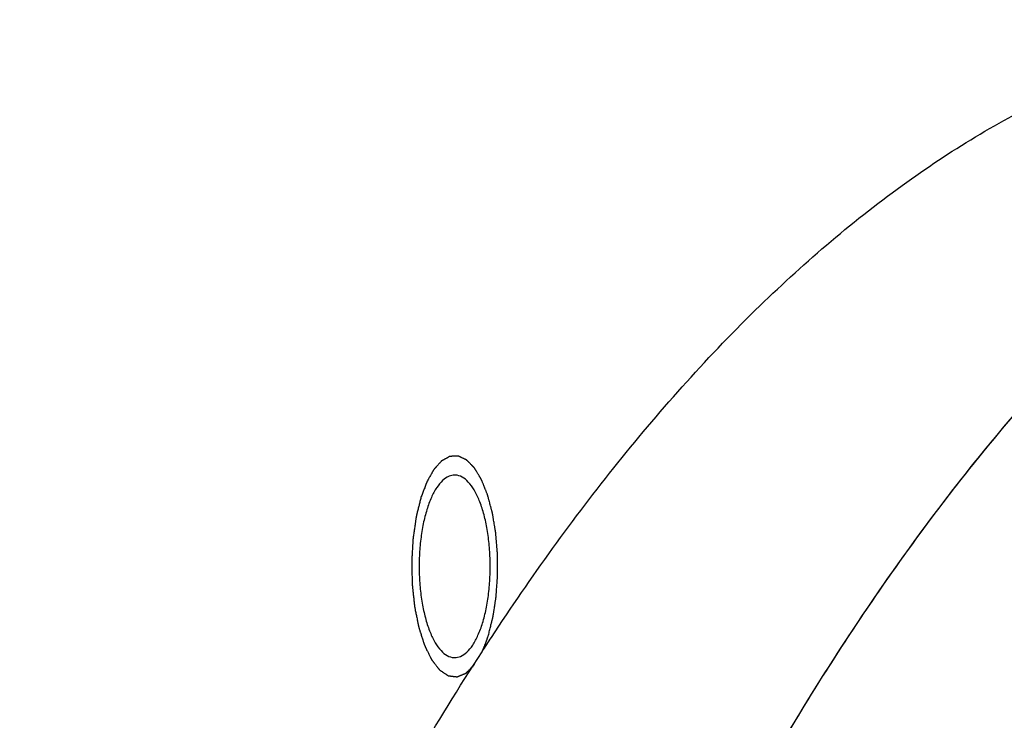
# Model space of a CAD drawing. Header units: millimetres. Extents: x 0 to 594, y 0 to 420.
# Tile 223 of 256: x 521.56 to 523.34, y 340.35 to 341.61. Entities that reach past the tile are written whole.
import ezdxf

# ---------------------------------------------------------------- set-up
doc = ezdxf.new("R2010")
doc.units = ezdxf.units.MM
doc.header["$LTSCALE"] = 32.67
doc.layers.get('0').update_dxf_attribs({"linetype": 'CONTINUOUS'})

msp = doc.modelspace()

# ---------------------------------------------------------------- linework, layer by layer
at = {"color": 7, "linetype": 'CONTINUOUS'}
for points, knots in [([(522.41755, 340.49645), (522.48898, 340.60507), (522.63951, 340.81447), (522.8889, 341.09335), (523.15515, 341.32064), (523.42991, 341.4864), (523.71148, 341.58823), (523.90589, 341.61241), (524.00233, 341.6127), (524.00482, 341.6127)], [0, 0, 0, 0, 0.1931113, 0.3826622, 0.5546177, 0.7114536, 0.8569727, 0.9963051, 1, 1, 1, 1]), ([(522.85781, 340.15716), (522.894, 340.22248), (522.99839, 340.40268), (523.18125, 340.6787), (523.41304, 340.96545), (523.65377, 341.20264), (523.9022, 341.38855), (524.15712, 341.5215), (524.40758, 341.5969), (524.57313, 341.61268), (524.64959, 341.6127)], [0, 0, 0, 0, 0.0927296, 0.2585623, 0.4107463, 0.549904, 0.6772565, 0.7947603, 0.9051965, 1, 1, 1, 1]), ([(522.85809, 340.15766), (522.91698, 340.26396), (523.05103, 340.48908), (523.27732, 340.80672), (523.53364, 341.09335), (523.7999, 341.32064), (524.07465, 341.4864), (524.35622, 341.58823), (524.55063, 341.61241), (524.64707, 341.6127), (524.64956, 341.6127)], [0, 0, 0, 0, 0.1509601, 0.3253074, 0.4838033, 0.6275866, 0.7587274, 0.8804054, 0.9969105, 1, 1, 1, 1]), ([(522.35111, 340.78975), (522.3476, 340.78974), (522.33944, 340.78795), (522.32809, 340.7798), (522.31749, 340.76644), (522.30808, 340.74852), (522.30309, 340.7348), (522.30078, 340.72732)], [0, 0, 0, 0, 0.1236855, 0.2863209, 0.4845102, 0.7229273, 1, 1, 1, 1]), ([(522.40144, 340.52219), (522.40403, 340.53057), (522.40846, 340.54832), (522.4129, 340.57623), (522.4153, 340.60576), (522.41558, 340.63593), (522.41372, 340.66573), (522.4098, 340.69415), (522.40395, 340.72025), (522.39636, 340.74318), (522.3873, 340.76221), (522.37699, 340.77679), (522.36554, 340.78657), (522.35626, 340.78963), (522.35163, 340.78975), (522.35111, 340.78975)], [0, 0, 0, 0, 0.0899573, 0.1873649, 0.2895694, 0.3936638, 0.4966452, 0.5955668, 0.6876934, 0.770675, 0.8427699, 0.9031894, 0.9527213, 0.9947693, 1, 1, 1, 1]), ([(522.30078, 340.72732), (522.29819, 340.71894), (522.29376, 340.70119), (522.28932, 340.67329), (522.28692, 340.64375), (522.28664, 340.61358), (522.2885, 340.58378), (522.29242, 340.55536), (522.29827, 340.52926), (522.30585, 340.50634), (522.31492, 340.4873), (522.32523, 340.47272), (522.33667, 340.46294), (522.34596, 340.45989), (522.35059, 340.45976), (522.3511, 340.45976)], [0, 0, 0, 0, 0.0899573, 0.1873649, 0.2895694, 0.3936638, 0.4966452, 0.5955668, 0.6876934, 0.770675, 0.8427699, 0.9031894, 0.9527213, 0.9947693, 1, 1, 1, 1]), ([(522.3511, 340.45976), (522.35461, 340.45978), (522.36278, 340.46156), (522.37413, 340.46971), (522.38473, 340.48307), (522.39414, 340.50099), (522.39913, 340.51471), (522.40144, 340.52219)], [0, 0, 0, 0, 0.1236855, 0.2863209, 0.4845102, 0.7229273, 1, 1, 1, 1]), ([(521.56449, 338.58558), (521.62078, 338.76772), (521.73878, 339.11812), (521.93916, 339.61548), (522.15604, 340.06496), (522.3223, 340.35061), (522.41185, 340.48779), (522.41755, 340.49645)], [0, 0, 0, 0, 0.2724847, 0.5281487, 0.7659388, 0.9851912, 1, 1, 1, 1])]:
    msp.add_open_spline(points, degree=3, knots=knots, dxfattribs=at)
at = {"color": 2, "linetype": 'CONTINUOUS'}
for points, knots in [([(522.41212, 340.50043, 6.63025), (522.4128, 340.50317, 6.62863), (522.41383, 340.50727, 6.62619), (522.41521, 340.51273, 6.62294), (522.41624, 340.51683, 6.62051), (522.4171, 340.52025, 6.61847), (522.41778, 340.52298, 6.61685), (522.4183, 340.52503, 6.61563), (522.41881, 340.52708, 6.61441), (522.41924, 340.52879, 6.6134), (522.41959, 340.53016, 6.61259), (522.4198, 340.53101, 6.61208), (522.41997, 340.53169, 6.61167), (522.4201, 340.53221, 6.61137), (522.42021, 340.53263, 6.61111), (522.42028, 340.53293, 6.61094), (522.42033, 340.5331, 6.61084), (522.42036, 340.53323, 6.61075), (522.42038, 340.53337, 6.61071), (522.42041, 340.53356, 6.61064), (522.42046, 340.53389, 6.61052), (522.42053, 340.53436, 6.61034), (522.42062, 340.53493, 6.61014), (522.42074, 340.53569, 6.60986), (522.42088, 340.53663, 6.60952), (522.42112, 340.53814, 6.60896), (522.42141, 340.54003, 6.60827), (522.42176, 340.5423, 6.60745), (522.42211, 340.54457, 6.60662), (522.42258, 340.54759, 6.60551), (522.42316, 340.55137, 6.60413), (522.42374, 340.55515, 6.60275), (522.42421, 340.55818, 6.60165), (522.42456, 340.56044, 6.60082), (522.42491, 340.56271, 6.59999), (522.4252, 340.5646, 6.5993), (522.42544, 340.56611, 6.59875), (522.42558, 340.56706, 6.5984), (522.4257, 340.56781, 6.59813), (522.42579, 340.56838, 6.59792), (522.42586, 340.56885, 6.59775), (522.42591, 340.56918, 6.59762), (522.42594, 340.56937, 6.59756), (522.42597, 340.56951, 6.5975), (522.42597, 340.56967, 6.59748), (522.42599, 340.56986, 6.59744), (522.42601, 340.57021, 6.59739), (522.42605, 340.57071, 6.5973), (522.42609, 340.57131, 6.5972), (522.42615, 340.57211, 6.59706), (522.42622, 340.57311, 6.59689), (522.42633, 340.57471, 6.59662), (522.42648, 340.57671, 6.59628), (522.42665, 340.57911, 6.59588), (522.42682, 340.58151, 6.59547), (522.42705, 340.58471, 6.59493), (522.42734, 340.58871, 6.59425), (522.42763, 340.59271, 6.59357), (522.42785, 340.59591, 6.59303), (522.42803, 340.59831, 6.59262), (522.4282, 340.6007, 6.59221), (522.42834, 340.6027, 6.59187), (522.42846, 340.6043, 6.5916), (522.42853, 340.6053, 6.59143), (522.42859, 340.6061, 6.5913), (522.42863, 340.6067, 6.5912), (522.42866, 340.6072, 6.59111), (522.42869, 340.60755, 6.59105), (522.4287, 340.60775, 6.59102), (522.42872, 340.6079, 6.59099), (522.42871, 340.60806, 6.591), (522.42871, 340.60826, 6.591), (522.42871, 340.60863, 6.591), (522.42871, 340.60914, 6.59101), (522.4287, 340.60976, 6.59102), (522.4287, 340.61059, 6.59103), (522.42869, 340.61163, 6.59105), (522.42868, 340.61328, 6.59107), (522.42867, 340.61535, 6.5911), (522.42866, 340.61783, 6.59113), (522.42864, 340.62032, 6.59117), (522.42862, 340.62363, 6.59121), (522.4286, 340.62776, 6.59127), (522.42857, 340.6319, 6.59133), (522.42855, 340.63521, 6.59137), (522.42854, 340.6377, 6.59141), (522.42852, 340.64018, 6.59144), (522.42851, 340.64225, 6.59147), (522.4285, 340.6439, 6.59149), (522.4285, 340.64494, 6.59151), (522.42849, 340.64576, 6.59152), (522.42849, 340.64638, 6.59153), (522.42848, 340.6469, 6.59154), (522.42848, 340.64726, 6.59154), (522.42848, 340.64747, 6.59155), (522.42848, 340.64763, 6.59154), (522.42847, 340.64777, 6.59158), (522.42845, 340.64797, 6.59161), (522.42842, 340.64832, 6.59169), (522.42838, 340.64882, 6.59178), (522.42833, 340.64941, 6.5919), (522.42826, 340.65021, 6.59206), (522.42818, 340.6512, 6.59226), (522.42805, 340.65279, 6.59257), (522.42788, 340.65478, 6.59297), (522.42768, 340.65717, 6.59344), (522.42748, 340.65955, 6.59391), (522.42721, 340.66273, 6.59455), (522.42688, 340.6667, 6.59533), (522.42655, 340.67068, 6.59612), (522.42628, 340.67386, 6.59676), (522.42608, 340.67624, 6.59723), (522.42588, 340.67863, 6.5977), (522.42571, 340.68062, 6.5981), (522.42558, 340.68221, 6.59841), (522.42549, 340.6832, 6.59861), (522.42543, 340.68399, 6.59877), (522.42538, 340.68459, 6.59889), (522.42534, 340.68509, 6.59899), (522.42531, 340.68544, 6.59905), (522.42529, 340.68563, 6.5991), (522.42528, 340.68579, 6.59912), (522.42525, 340.68592, 6.59918), (522.42522, 340.68611, 6.59925), (522.42517, 340.68644, 6.59938), (522.42509, 340.6869, 6.59957), (522.42499, 340.68746, 6.59979), (522.42487, 340.68821, 6.60009), (522.42471, 340.68914, 6.60046), (522.42446, 340.69063, 6.60105), (522.42415, 340.6925, 6.6018), (522.42377, 340.69474, 6.60269), (522.42339, 340.69698, 6.60358), (522.42289, 340.69997, 6.60477), (522.42226, 340.7037, 6.60625), (522.42164, 340.70743, 6.60774), (522.42113, 340.71042, 6.60893), (522.42076, 340.71266, 6.60982), (522.42038, 340.7149, 6.61071), (522.42007, 340.71676, 6.61145), (522.41981, 340.71826, 6.61205), (522.41966, 340.71919, 6.61242), (522.41953, 340.71993, 6.61271), (522.41944, 340.72049, 6.61294), (522.41936, 340.72096, 6.61312), (522.4193, 340.72129, 6.61325), (522.41927, 340.72147, 6.61333), (522.41925, 340.72162, 6.61338), (522.41921, 340.72174, 6.61346), (522.41917, 340.72191, 6.61357), (522.41909, 340.7222, 6.61375), (522.41898, 340.72262, 6.61402), (522.41884, 340.72312, 6.61434), (522.41866, 340.72379, 6.61476), (522.41844, 340.72463, 6.61529), (522.41808, 340.72597, 6.61614), (522.41763, 340.72764, 6.61721), (522.41709, 340.72965, 6.61848), (522.41655, 340.73166, 6.61976), (522.41584, 340.73434, 6.62146), (522.41494, 340.73769, 6.62358), (522.41404, 340.74103, 6.62571), (522.41332, 340.74371, 6.62741), (522.41278, 340.74572, 6.62868), (522.41224, 340.74773, 6.62996), (522.41179, 340.7494, 6.63102), (522.41143, 340.75074, 6.63187), (522.41121, 340.75158, 6.6324), (522.41103, 340.75225, 6.63282), (522.41089, 340.75275, 6.63314), (522.41078, 340.75317, 6.63341), (522.4107, 340.75346, 6.63359), (522.41066, 340.75363, 6.6337), (522.41063, 340.75376, 6.63377), (522.41058, 340.75386, 6.63388), (522.41052, 340.75401, 6.63402), (522.41042, 340.75426, 6.63426), (522.41028, 340.75462, 6.6346), (522.4101, 340.75505, 6.63501), (522.40987, 340.75563, 6.63556), (522.40958, 340.75635, 6.63624), (522.40912, 340.7575, 6.63734), (522.40854, 340.75894, 6.6387), (522.40785, 340.76067, 6.64035), (522.40716, 340.7624, 6.64199), (522.40623, 340.76471, 6.64418), (522.40507, 340.76759, 6.64691), (522.40392, 340.77047, 6.64965), (522.40299, 340.77278, 6.65184), (522.4023, 340.77451, 6.65348), (522.4016, 340.77623, 6.65512), (522.40102, 340.77767, 6.65649), (522.40056, 340.77883, 6.65758), (522.40027, 340.77955, 6.65826), (522.40004, 340.78012, 6.65881), (522.39987, 340.78056, 6.65922), (522.39972, 340.78092, 6.65956), (522.39962, 340.78117, 6.6598), (522.39956, 340.78131, 6.65994), (522.39952, 340.78143, 6.66004), (522.39947, 340.7815, 6.66016), (522.39941, 340.78162, 6.66032), (522.39929, 340.78181, 6.66059), (522.39912, 340.78208, 6.66099), (522.39892, 340.78241, 6.66146), (522.39866, 340.78285, 6.66209), (522.39832, 340.78341, 6.66287), (522.39779, 340.78429, 6.66413), (522.39713, 340.78539, 6.66571), (522.39633, 340.78671, 6.66759), (522.39553, 340.78803, 6.66948), (522.39447, 340.7898, 6.672), (522.39314, 340.792, 6.67515), (522.3918, 340.79421, 6.67829), (522.39074, 340.79597, 6.68081), (522.38994, 340.79729, 6.6827), (522.38914, 340.79862, 6.68459), (522.38848, 340.79972, 6.68616), (522.38795, 340.8006, 6.68742), (522.38761, 340.80115, 6.68821), (522.38735, 340.80159, 6.68883), (522.38715, 340.80192, 6.68931), (522.38698, 340.8022, 6.6897), (522.38687, 340.80239, 6.68997), (522.3868, 340.8025, 6.69013), (522.38675, 340.80259, 6.69025), (522.38669, 340.80264, 6.69038), (522.38662, 340.80272, 6.69055), (522.38649, 340.80285, 6.69086), (522.38631, 340.80303, 6.69129), (522.38609, 340.80326, 6.69182), (522.38579, 340.80356, 6.69251), (522.38542, 340.80393, 6.69338), (522.38484, 340.80453, 6.69478), (522.3841, 340.80528, 6.69652), (522.38322, 340.80618, 6.69861), (522.38233, 340.80708, 6.70069), (522.38116, 340.80828, 6.70348), (522.37968, 340.80978, 6.70696), (522.37821, 340.81128, 6.71044), (522.37704, 340.81248, 6.71323), (522.37615, 340.81338, 6.71532), (522.37527, 340.81428, 6.7174), (522.37453, 340.81503, 6.71914), (522.37394, 340.81563, 6.72054), (522.37358, 340.816, 6.72141), (522.37328, 340.8163, 6.7221), (522.37306, 340.81653, 6.72263), (522.37288, 340.81671, 6.72306), (522.37275, 340.81685, 6.72337), (522.37267, 340.81692, 6.72354), (522.37262, 340.81698, 6.72367), (522.37256, 340.817, 6.72381), (522.37248, 340.81704, 6.72399), (522.37235, 340.8171, 6.72431), (522.37215, 340.8172, 6.72477), (522.37192, 340.81731, 6.72533), (522.37161, 340.81745, 6.72606), (522.37122, 340.81764, 6.72698), (522.3706, 340.81793, 6.72846), (522.36982, 340.8183, 6.7303), (522.36888, 340.81874, 6.73251), (522.36795, 340.81918, 6.73472), (522.3667, 340.81977, 6.73767), (522.36515, 340.82051, 6.74135), (522.36359, 340.82125, 6.74503), (522.36234, 340.82184, 6.74798), (522.36141, 340.82228, 6.75019), (522.36047, 340.82272, 6.7524), (522.3597, 340.82309, 6.75424), (522.35907, 340.82338, 6.75571), (522.35868, 340.82357, 6.75663), (522.35837, 340.82371, 6.75737), (522.35814, 340.82382, 6.75792), (522.35794, 340.82391, 6.75838), (522.35781, 340.82398, 6.75871), (522.35773, 340.82401, 6.75889), (522.35767, 340.82405, 6.75903), (522.35761, 340.82404, 6.75917), (522.35753, 340.82404, 6.75936), (522.35739, 340.82403, 6.75969), (522.35719, 340.82403, 6.76017), (522.35695, 340.82402, 6.76074), (522.35662, 340.824, 6.7615), (522.35622, 340.82399, 6.76246), (522.35558, 340.82396, 6.76398), (522.35477, 340.82393, 6.76589), (522.3538, 340.82389, 6.76817), (522.35284, 340.82386, 6.77046), (522.35155, 340.82381, 6.77351), (522.34994, 340.82374, 6.77732), (522.34833, 340.82368, 6.78113), (522.34704, 340.82363, 6.78418), (522.34607, 340.82359, 6.78647), (522.3451, 340.82356, 6.78875), (522.3443, 340.82353, 6.79066), (522.34365, 340.8235, 6.79219), (522.34325, 340.82348, 6.79314), (522.34293, 340.82347, 6.7939), (522.34269, 340.82346, 6.79447), (522.34248, 340.82345, 6.79495), (522.34234, 340.82345, 6.79528), (522.34226, 340.82344, 6.79547), (522.3422, 340.82345, 6.79562), (522.34214, 340.82341, 6.79575), (522.34207, 340.82337, 6.79594), (522.34193, 340.82329, 6.79626), (522.34174, 340.82319, 6.79671), (522.34151, 340.82306, 6.79726), (522.3412, 340.82289, 6.79799), (522.34081, 340.82267, 6.79891), (522.34019, 340.82233, 6.80037), (522.33942, 340.8219, 6.8022), (522.33849, 340.82139, 6.8044), (522.33756, 340.82087, 6.8066), (522.33632, 340.82019, 6.80953), (522.33477, 340.81933, 6.81319), (522.33322, 340.81847, 6.81685), (522.33199, 340.81779, 6.81978), (522.33106, 340.81727, 6.82197), (522.33013, 340.81676, 6.82417), (522.32936, 340.81633, 6.826), (522.32874, 340.81599, 6.82746), (522.32835, 340.81577, 6.82838), (522.32804, 340.8156, 6.82911), (522.32781, 340.81547, 6.82966), (522.32761, 340.81537, 6.83012), (522.32748, 340.81529, 6.83044), (522.3274, 340.81525, 6.83062), (522.32734, 340.81523, 6.83076), (522.32729, 340.81515, 6.83089), (522.32722, 340.81508, 6.83106), (522.32709, 340.81493, 6.83136), (522.32691, 340.81473, 6.83179), (522.32669, 340.81449, 6.83231), (522.3264, 340.81417, 6.83299), (522.32603, 340.81377, 6.83385), (522.32545, 340.81312, 6.83523), (522.32473, 340.81231, 6.83695), (522.32385, 340.81135, 6.83901), (522.32298, 340.81038, 6.84107), (522.32182, 340.80909, 6.84382), (522.32037, 340.80748, 6.84726), (522.31891, 340.80586, 6.8507), (522.31775, 340.80457, 6.85345), (522.31688, 340.80361, 6.85551), (522.31601, 340.80264, 6.85757), (522.31528, 340.80183, 6.85929), (522.3147, 340.80119, 6.86067), (522.31433, 340.80079, 6.86153), (522.31404, 340.80046, 6.86222), (522.31383, 340.80022, 6.86273), (522.31364, 340.80002, 6.86316), (522.31352, 340.79988, 6.86346), (522.31344, 340.7998, 6.86363), (522.31339, 340.79974, 6.86377), (522.31334, 340.79965, 6.86388), (522.31328, 340.79954, 6.86403), (522.31316, 340.79933, 6.8643), (522.313, 340.79905, 6.86469), (522.3128, 340.7987, 6.86515), (522.31254, 340.79824, 6.86577), (522.31222, 340.79766, 6.86654), (522.31169, 340.79674, 6.86777), (522.31104, 340.79558, 6.86931), (522.31026, 340.7942, 6.87116), (522.30948, 340.79282, 6.87301), (522.30843, 340.79097, 6.87548), (522.30713, 340.78866, 6.87857), (522.30583, 340.78636, 6.88165), (522.30478, 340.78451, 6.88412), (522.304, 340.78313, 6.88597), (522.30322, 340.78174, 6.88782), (522.30257, 340.78059, 6.88936), (522.30205, 340.77967, 6.89059), (522.30172, 340.77909, 6.89136), (522.30146, 340.77863, 6.89198), (522.30126, 340.77828, 6.89244), (522.3011, 340.77799, 6.89283), (522.30099, 340.77779, 6.8931), (522.30092, 340.77768, 6.89325), (522.30087, 340.7776, 6.89337), (522.30083, 340.77748, 6.89347), (522.30077, 340.77733, 6.8936), (522.30068, 340.77707, 6.89383), (522.30054, 340.7767, 6.89416), (522.30037, 340.77625, 6.89456), (522.30014, 340.77566, 6.89509), (522.29986, 340.77492, 6.89576), (522.29941, 340.77373, 6.89682), (522.29885, 340.77224, 6.89815), (522.29818, 340.77046, 6.89974), (522.29751, 340.76868, 6.90133), (522.29661, 340.7663, 6.90345), (522.29549, 340.76333, 6.90611), (522.29414, 340.75977, 6.90929), (522.29234, 340.75502, 6.91354), (522.291, 340.75145, 6.91673), (522.2901, 340.74908, 6.91885)], [0, 0, 0, 0, 0.015625, 0.0234375, 0.03125, 0.0390625, 0.0429688, 0.046875, 0.0507812, 0.0546875, 0.0566406, 0.0585938, 0.0595703, 0.0605469, 0.0615234, 0.0620117, 0.0622559, 0.0625, 0.0627441, 0.0629883, 0.0634766, 0.0644531, 0.0654297, 0.0664062, 0.0683594, 0.0703125, 0.0742188, 0.078125, 0.0820312, 0.0859375, 0.09375, 0.1015625, 0.1054688, 0.109375, 0.1132812, 0.1171875, 0.1191406, 0.1210938, 0.1220703, 0.1230469, 0.1240234, 0.1245117, 0.1247559, 0.125, 0.1252441, 0.1254883, 0.1259766, 0.1269531, 0.1279297, 0.1289062, 0.1308594, 0.1328125, 0.1367188, 0.140625, 0.1445312, 0.1484375, 0.15625, 0.1640625, 0.1679688, 0.171875, 0.1757812, 0.1796875, 0.1816406, 0.1835938, 0.1845703, 0.1855469, 0.1865234, 0.1870117, 0.1872559, 0.1875, 0.1877441, 0.1879883, 0.1884766, 0.1894531, 0.1904297, 0.1914062, 0.1933594, 0.1953125, 0.1992188, 0.203125, 0.2070312, 0.2109375, 0.21875, 0.2265625, 0.2304688, 0.234375, 0.2382812, 0.2421875, 0.2441406, 0.2460938, 0.2470703, 0.2480469, 0.2490234, 0.2495117, 0.2497559, 0.25, 0.2502441, 0.2504883, 0.2509766, 0.2519531, 0.2529297, 0.2539062, 0.2558594, 0.2578125, 0.2617188, 0.265625, 0.2695312, 0.2734375, 0.28125, 0.2890625, 0.2929688, 0.296875, 0.3007812, 0.3046875, 0.3066406, 0.3085938, 0.3095703, 0.3105469, 0.3115234, 0.3120117, 0.3122559, 0.3125, 0.3127441, 0.3129883, 0.3134766, 0.3144531, 0.3154297, 0.3164062, 0.3183594, 0.3203125, 0.3242188, 0.328125, 0.3320312, 0.3359375, 0.34375, 0.3515625, 0.3554688, 0.359375, 0.3632812, 0.3671875, 0.3691406, 0.3710938, 0.3720703, 0.3730469, 0.3740234, 0.3745117, 0.3747559, 0.375, 0.3752441, 0.3754883, 0.3759766, 0.3769531, 0.3779297, 0.3789062, 0.3808594, 0.3828125, 0.3867188, 0.390625, 0.3945312, 0.3984375, 0.40625, 0.4140625, 0.4179688, 0.421875, 0.4257812, 0.4296875, 0.4316406, 0.4335938, 0.4345703, 0.4355469, 0.4365234, 0.4370117, 0.4372559, 0.4375, 0.4377441, 0.4379883, 0.4384766, 0.4394531, 0.4404297, 0.4414062, 0.4433594, 0.4453125, 0.4492188, 0.453125, 0.4570312, 0.4609375, 0.46875, 0.4765625, 0.4804688, 0.484375, 0.4882812, 0.4921875, 0.4941406, 0.4960938, 0.4970703, 0.4980469, 0.4990234, 0.4995117, 0.4997559, 0.5, 0.5002441, 0.5004883, 0.5009766, 0.5019531, 0.5029297, 0.5039062, 0.5058594, 0.5078125, 0.5117188, 0.515625, 0.5195312, 0.5234375, 0.53125, 0.5390625, 0.5429688, 0.546875, 0.5507812, 0.5546875, 0.5566406, 0.5585938, 0.5595703, 0.5605469, 0.5615234, 0.5620117, 0.5622559, 0.5625, 0.5627441, 0.5629883, 0.5634766, 0.5644531, 0.5654297, 0.5664062, 0.5683594, 0.5703125, 0.5742188, 0.578125, 0.5820312, 0.5859375, 0.59375, 0.6015625, 0.6054688, 0.609375, 0.6132812, 0.6171875, 0.6191406, 0.6210938, 0.6220703, 0.6230469, 0.6240234, 0.6245117, 0.6247559, 0.625, 0.6252441, 0.6254883, 0.6259766, 0.6269531, 0.6279297, 0.6289062, 0.6308594, 0.6328125, 0.6367188, 0.640625, 0.6445312, 0.6484375, 0.65625, 0.6640625, 0.6679688, 0.671875, 0.6757812, 0.6796875, 0.6816406, 0.6835938, 0.6845703, 0.6855469, 0.6865234, 0.6870117, 0.6872559, 0.6875, 0.6877441, 0.6879883, 0.6884766, 0.6894531, 0.6904297, 0.6914062, 0.6933594, 0.6953125, 0.6992188, 0.703125, 0.7070312, 0.7109375, 0.71875, 0.7265625, 0.7304688, 0.734375, 0.7382812, 0.7421875, 0.7441406, 0.7460938, 0.7470703, 0.7480469, 0.7490234, 0.7495117, 0.7497559, 0.75, 0.7502441, 0.7504883, 0.7509766, 0.7519531, 0.7529297, 0.7539062, 0.7558594, 0.7578125, 0.7617188, 0.765625, 0.7695312, 0.7734375, 0.78125, 0.7890625, 0.7929688, 0.796875, 0.8007812, 0.8046875, 0.8066406, 0.8085938, 0.8095703, 0.8105469, 0.8115234, 0.8120117, 0.8122559, 0.8125, 0.8127441, 0.8129883, 0.8134766, 0.8144531, 0.8154297, 0.8164062, 0.8183594, 0.8203125, 0.8242188, 0.828125, 0.8320312, 0.8359375, 0.84375, 0.8515625, 0.8554688, 0.859375, 0.8632812, 0.8671875, 0.8691406, 0.8710938, 0.8720703, 0.8730469, 0.8740234, 0.8745117, 0.8747559, 0.875, 0.8752441, 0.8754883, 0.8759766, 0.8769531, 0.8779297, 0.8789062, 0.8808594, 0.8828125, 0.8867188, 0.890625, 0.8945312, 0.8984375, 0.90625, 0.9140625, 0.9179688, 0.921875, 0.9257812, 0.9296875, 0.9316406, 0.9335938, 0.9345703, 0.9355469, 0.9365234, 0.9370117, 0.9372559, 0.9375, 0.9377441, 0.9379883, 0.9384766, 0.9394531, 0.9404297, 0.9414062, 0.9433594, 0.9453125, 0.9492188, 0.953125, 0.9570312, 0.9609375, 0.96875, 0.9765625, 0.984375, 1, 1, 1, 1]), ([(522.2901, 340.74908, 6.91885), (522.28952, 340.74673, 6.92023), (522.28835, 340.74204, 6.92299), (522.28689, 340.73617, 6.92643), (522.28573, 340.73147, 6.92919), (522.28485, 340.72795, 6.93126), (522.28398, 340.72443, 6.93333), (522.28325, 340.7215, 6.93505), (522.28274, 340.71945, 6.93626), (522.28245, 340.71827, 6.93695), (522.28223, 340.71739, 6.93747), (522.28201, 340.71651, 6.93798), (522.28183, 340.71578, 6.93841), (522.28168, 340.71519, 6.93876), (522.28159, 340.71483, 6.93898), (522.28153, 340.71457, 6.93912), (522.28149, 340.71442, 6.93922), (522.28147, 340.71426, 6.93927), (522.28144, 340.71405, 6.93934), (522.28139, 340.71372, 6.93946), (522.28133, 340.7133, 6.9396), (522.28123, 340.71264, 6.93983), (522.28111, 340.71181, 6.94012), (522.28096, 340.71082, 6.94046), (522.28077, 340.7095, 6.94092), (522.28052, 340.70784, 6.9415), (522.28023, 340.70585, 6.94218), (522.27994, 340.70387, 6.94287), (522.27955, 340.70122, 6.94379), (522.27907, 340.69791, 6.94494), (522.27849, 340.69393, 6.94632), (522.2779, 340.68996, 6.9477), (522.27732, 340.68598, 6.94908), (522.27683, 340.68267, 6.95022), (522.27649, 340.68035, 6.95103), (522.2763, 340.67903, 6.95149), (522.27615, 340.67804, 6.95183), (522.27601, 340.67704, 6.95218), (522.2759, 340.6763, 6.95244), (522.27583, 340.6758, 6.95261), (522.2758, 340.67559, 6.95268), (522.27577, 340.67543, 6.95274), (522.27575, 340.6753, 6.95279), (522.27574, 340.67517, 6.9528), (522.27573, 340.675, 6.95283), (522.27572, 340.67478, 6.95286), (522.2757, 340.67443, 6.95291), (522.27567, 340.67399, 6.95297), (522.27564, 340.67347, 6.95304), (522.2756, 340.67277, 6.95314), (522.27553, 340.67154, 6.95331), (522.27543, 340.66979, 6.95355), (522.2753, 340.66769, 6.95385), (522.27518, 340.6656, 6.95414), (522.27505, 340.6635, 6.95444), (522.27489, 340.6607, 6.95483), (522.27468, 340.6572, 6.95532), (522.27443, 340.653, 6.9559), (522.27419, 340.6488, 6.95649), (522.27394, 340.6446, 6.95708), (522.27373, 340.6411, 6.95757), (522.27359, 340.63866, 6.95791), (522.2735, 340.63726, 6.9581), (522.27345, 340.63638, 6.95823), (522.27341, 340.63568, 6.95833), (522.27338, 340.63516, 6.9584), (522.27335, 340.63472, 6.95846), (522.27333, 340.63437, 6.95851), (522.27332, 340.63415, 6.95854), (522.27331, 340.63398, 6.95857), (522.27331, 340.6338, 6.95856), (522.27332, 340.63349, 6.95854), (522.27333, 340.63287, 6.95851), (522.27335, 340.63199, 6.95846), (522.27338, 340.63093, 6.9584), (522.27341, 340.62952, 6.95833), (522.27345, 340.62775, 6.95823), (522.2735, 340.62563, 6.95812), (522.27356, 340.6228, 6.95796), (522.27364, 340.61927, 6.95777), (522.27377, 340.61362, 6.95747), (522.2739, 340.60797, 6.95716), (522.27401, 340.60302, 6.95689), (522.27408, 340.6002, 6.95674), (522.27413, 340.59808, 6.95662), (522.27417, 340.59631, 6.95653), (522.2742, 340.5949, 6.95645), (522.27422, 340.59401, 6.9564), (522.27424, 340.59331, 6.95637), (522.27425, 340.59287, 6.95634), (522.27425, 340.59256, 6.95633), (522.27426, 340.59238, 6.95631), (522.27426, 340.5922, 6.95631), (522.27429, 340.59199, 6.95625), (522.27432, 340.59165, 6.95617), (522.27437, 340.59122, 6.95606), (522.27444, 340.59054, 6.95588), (522.27453, 340.58969, 6.95567), (522.27464, 340.58866, 6.95541), (522.27479, 340.5873, 6.95506), (522.27497, 340.58559, 6.95463), (522.27519, 340.58355, 6.95411), (522.27548, 340.58082, 6.95342), (522.27585, 340.5774, 6.95256), (522.27643, 340.57194, 6.95118), (522.27694, 340.56717, 6.94997), (522.27738, 340.56307, 6.94893), (522.2776, 340.56102, 6.94841), (522.27782, 340.55898, 6.9479), (522.278, 340.55727, 6.94746), (522.27815, 340.55591, 6.94712), (522.27826, 340.55488, 6.94686), (522.27837, 340.55386, 6.9466), (522.27846, 340.553, 6.94639), (522.27853, 340.55232, 6.94621), (522.27857, 340.55189, 6.94612), (522.27864, 340.55158, 6.94595), (522.2787, 340.55127, 6.94581), (522.27878, 340.55088, 6.94562), (522.27888, 340.5504, 6.94539), (522.279, 340.54977, 6.94509), (522.27923, 340.54867, 6.94457), (522.27954, 340.5471, 6.94382), (522.28005, 340.54459, 6.94262), (522.28068, 340.54145, 6.94112), (522.28144, 340.53768, 6.93932), (522.2822, 340.5339, 6.93753), (522.28296, 340.53013, 6.93573), (522.2836, 340.52699, 6.93423), (522.2841, 340.52448, 6.93303), (522.28448, 340.52259, 6.93213), (522.28486, 340.5207, 6.93123), (522.28518, 340.51913, 6.93049), (522.28543, 340.51788, 6.92989), (522.28562, 340.51693, 6.92944), (522.28578, 340.51615, 6.92906), (522.28589, 340.5156, 6.9288), (522.28596, 340.51528, 6.92865), (522.286, 340.51509, 6.92856), (522.28603, 340.51493, 6.92848), (522.28606, 340.51477, 6.92841), (522.28611, 340.5146, 6.92828), (522.28618, 340.51439, 6.92813), (522.28627, 340.51412, 6.92792), (522.28637, 340.51378, 6.92766), (522.28655, 340.51323, 6.92725), (522.28677, 340.51255, 6.92673), (522.28712, 340.51145, 6.9259), (522.28755, 340.51009, 6.92487), (522.28808, 340.50844, 6.92363), (522.2886, 340.5068, 6.92239), (522.2893, 340.50461, 6.92073), (522.29018, 340.50188, 6.91867), (522.29123, 340.4986, 6.91619), (522.29227, 340.49531, 6.91371), (522.29315, 340.49258, 6.91164), (522.29385, 340.49039, 6.90998), (522.29437, 340.48875, 6.90874), (522.2949, 340.48711, 6.9075), (522.29533, 340.48574, 6.90647), (522.29568, 340.48464, 6.90564), (522.2959, 340.48396, 6.90513), (522.29608, 340.48341, 6.90471), (522.29619, 340.48307, 6.90445), (522.29627, 340.4828, 6.90425), (522.29634, 340.48259, 6.90409), (522.29639, 340.48242, 6.90396), (522.29645, 340.48231, 6.90383), (522.2965, 340.4822, 6.90371), (522.29657, 340.48206, 6.90355), (522.29668, 340.48184, 6.90329), (522.29687, 340.48146, 6.90285), (522.29713, 340.4809, 6.90221), (522.29746, 340.48024, 6.90145), (522.29789, 340.47936, 6.90043), (522.29843, 340.47825, 6.89915), (522.29907, 340.47693, 6.89763), (522.29972, 340.4756, 6.8961), (522.30058, 340.47383, 6.89406), (522.30166, 340.47162, 6.89152), (522.30295, 340.46897, 6.88846), (522.30424, 340.46632, 6.88541), (522.30553, 340.46367, 6.88235), (522.30661, 340.46146, 6.8798), (522.30747, 340.45969, 6.87777), (522.30801, 340.45859, 6.87649), (522.30838, 340.45782, 6.8756), (522.3086, 340.45737, 6.87509), (522.30876, 340.45704, 6.87471), (522.30889, 340.45677, 6.87439), (522.309, 340.45655, 6.87414), (522.30911, 340.45631, 6.87389), (522.30927, 340.45613, 6.87352), (522.30951, 340.45581, 6.87294), (522.30982, 340.45541, 6.87221), (522.31019, 340.45494, 6.87134), (522.31056, 340.45446, 6.87046), (522.31105, 340.45383, 6.8693), (522.31167, 340.45303, 6.86784), (522.31241, 340.45208, 6.86609), (522.31314, 340.45113, 6.86434), (522.31462, 340.44923, 6.86085), (522.31635, 340.44701, 6.85677), (522.31832, 340.44447, 6.85211), (522.31955, 340.44288, 6.84919), (522.32054, 340.44161, 6.84686), (522.32127, 340.44066, 6.84511), (522.32189, 340.43987, 6.84366), (522.32238, 340.43923, 6.84249), (522.32275, 340.43876, 6.84162), (522.32306, 340.43836, 6.84089), (522.32331, 340.43804, 6.84031), (522.32346, 340.43784, 6.83994), (522.32358, 340.43769, 6.83965), (522.32366, 340.43758, 6.83947), (522.32373, 340.43754, 6.83931), (522.32379, 340.4375, 6.83915), (522.32391, 340.43742, 6.83888), (522.32408, 340.43731, 6.83848), (522.32434, 340.43713, 6.83785), (522.32468, 340.4369, 6.83706), (522.32521, 340.43655, 6.8358), (522.32588, 340.4361, 6.83423), (522.32668, 340.43556, 6.83233), (522.32774, 340.43485, 6.82981), (522.32961, 340.4336, 6.8254), (522.33174, 340.43217, 6.82035), (522.33388, 340.43074, 6.8153), (522.33521, 340.42984, 6.81215), (522.33628, 340.42913, 6.80963), (522.33708, 340.42859, 6.80773), (522.33774, 340.42814, 6.80616), (522.33828, 340.42779, 6.8049), (522.33868, 340.42752, 6.80395), (522.33901, 340.42729, 6.80316), (522.33924, 340.42714, 6.80261), (522.33936, 340.42706, 6.80233), (522.33943, 340.42702, 6.80218), (522.3395, 340.42702, 6.80201), (522.33958, 340.427, 6.80181), (522.33972, 340.42699, 6.80148), (522.33989, 340.42697, 6.80108), (522.3401, 340.42694, 6.80059), (522.34037, 340.42691, 6.79994), (522.34072, 340.42687, 6.79912), (522.34127, 340.4268, 6.79782), (522.34223, 340.42669, 6.79554), (522.34361, 340.42653, 6.79229), (522.34526, 340.42633, 6.78838), (522.34691, 340.42614, 6.78447), (522.34857, 340.42594, 6.78056), (522.34994, 340.42578, 6.77731), (522.35104, 340.42565, 6.7747), (522.35187, 340.42555, 6.77275), (522.3527, 340.42545, 6.7708), (522.35352, 340.42536, 6.76884), (522.35421, 340.42527, 6.76722), (522.35469, 340.42522, 6.76608), (522.35497, 340.42519, 6.76542), (522.35517, 340.42516, 6.76494), (522.35534, 340.42514, 6.76453), (522.35548, 340.42512, 6.7642), (522.35557, 340.42511, 6.764), (522.35564, 340.42511, 6.76384), (522.35569, 340.4251, 6.76371), (522.35574, 340.42513, 6.7636), (522.35581, 340.42515, 6.76344), (522.35589, 340.42519, 6.76324), (522.35609, 340.42527, 6.76277), (522.35639, 340.4254, 6.76205), (522.35679, 340.42557, 6.76111), (522.35719, 340.42573, 6.76016), (522.35773, 340.42596, 6.75889), (522.35866, 340.42635, 6.75668), (522.36, 340.42691, 6.75351), (522.36161, 340.42758, 6.74972), (522.36321, 340.42826, 6.74592), (522.36482, 340.42893, 6.74213), (522.36615, 340.42949, 6.73896), (522.36722, 340.42994, 6.73643), (522.36803, 340.43027, 6.73453), (522.36883, 340.43061, 6.73263), (522.3695, 340.43089, 6.73105), (522.37003, 340.43111, 6.72979), (522.37043, 340.43128, 6.72884), (522.37077, 340.43142, 6.72805), (522.37104, 340.43153, 6.72742), (522.3712, 340.4316, 6.72702), (522.37134, 340.43166, 6.7267), (522.37142, 340.4317, 6.72651), (522.37149, 340.43172, 6.72635), (522.37155, 340.43179, 6.72619), (522.37167, 340.4319, 6.72592), (522.37183, 340.43207, 6.72554), (522.37209, 340.43233, 6.72492), (522.37242, 340.43265, 6.72415), (522.37281, 340.43304, 6.72323), (522.3732, 340.43343, 6.7223), (522.37372, 340.43395, 6.72107), (522.37463, 340.43486, 6.71892), (522.37593, 340.43616, 6.71584), (522.3775, 340.43772, 6.71214), (522.37906, 340.43929, 6.70844), (522.38114, 340.44137, 6.70351), (522.38375, 340.44397, 6.69735), (522.38583, 340.44605, 6.69242), (522.38687, 340.44709, 6.68996)], [0, 0, 0, 0, 0.015625, 0.03125, 0.0390625, 0.046875, 0.0546875, 0.0625, 0.0664062, 0.0683594, 0.0703125, 0.0722656, 0.0742188, 0.0751953, 0.0761719, 0.0766602, 0.0769043, 0.0771484, 0.0776367, 0.078125, 0.0791016, 0.0800781, 0.0820312, 0.0839844, 0.0859375, 0.0898438, 0.09375, 0.0976562, 0.1015625, 0.109375, 0.1171875, 0.125, 0.1328125, 0.140625, 0.1445312, 0.1464844, 0.1484375, 0.1503906, 0.1523438, 0.152832, 0.1533203, 0.1535645, 0.1538086, 0.1540527, 0.1542969, 0.1547852, 0.1552734, 0.15625, 0.1572266, 0.1582031, 0.1601562, 0.1640625, 0.1679688, 0.171875, 0.1757812, 0.1796875, 0.1875, 0.1953125, 0.203125, 0.2109375, 0.21875, 0.2226562, 0.2246094, 0.2265625, 0.2275391, 0.2285156, 0.2294922, 0.2299805, 0.2304688, 0.2307129, 0.230957, 0.2314453, 0.2324219, 0.234375, 0.2363281, 0.2382812, 0.2421875, 0.2460938, 0.25, 0.2578125, 0.265625, 0.28125, 0.2890625, 0.2929688, 0.296875, 0.3007812, 0.3027344, 0.3046875, 0.3056641, 0.3066406, 0.3071289, 0.307373, 0.3076172, 0.3081055, 0.3085938, 0.3095703, 0.3105469, 0.3125, 0.3144531, 0.3164062, 0.3203125, 0.3242188, 0.328125, 0.3359375, 0.34375, 0.359375, 0.3632812, 0.3671875, 0.3710938, 0.375, 0.3769531, 0.3789062, 0.3808594, 0.3828125, 0.3837891, 0.3847656, 0.3852539, 0.3857422, 0.3867188, 0.3876953, 0.3886719, 0.390625, 0.3945312, 0.3984375, 0.40625, 0.4140625, 0.421875, 0.4296875, 0.4375, 0.4414062, 0.4453125, 0.4492188, 0.453125, 0.4550781, 0.4570312, 0.4589844, 0.4599609, 0.4604492, 0.4609375, 0.4611816, 0.4614258, 0.4619141, 0.4624023, 0.4628906, 0.4638672, 0.4648438, 0.4667969, 0.46875, 0.4726562, 0.4765625, 0.4804688, 0.484375, 0.4921875, 0.5, 0.5078125, 0.515625, 0.5195312, 0.5234375, 0.5273438, 0.53125, 0.5332031, 0.5351562, 0.5361328, 0.5371094, 0.5375977, 0.5380859, 0.5385742, 0.5388184, 0.5390625, 0.5395508, 0.5400391, 0.5410156, 0.5429688, 0.5449219, 0.546875, 0.5507812, 0.5546875, 0.5585938, 0.5625, 0.5703125, 0.578125, 0.5859375, 0.59375, 0.6015625, 0.6054688, 0.609375, 0.6113281, 0.6123047, 0.6132812, 0.6142578, 0.6147461, 0.6152344, 0.6162109, 0.6171875, 0.6191406, 0.6210938, 0.6230469, 0.625, 0.6289062, 0.6328125, 0.6367188, 0.640625, 0.65625, 0.6640625, 0.671875, 0.6757812, 0.6796875, 0.6835938, 0.6855469, 0.6875, 0.6894531, 0.6904297, 0.6914062, 0.6918945, 0.6923828, 0.692627, 0.6928711, 0.6933594, 0.6943359, 0.6953125, 0.6972656, 0.6992188, 0.703125, 0.7070312, 0.7109375, 0.71875, 0.734375, 0.7421875, 0.75, 0.7539062, 0.7578125, 0.7617188, 0.7636719, 0.765625, 0.7675781, 0.7685547, 0.769043, 0.7692871, 0.7695312, 0.7700195, 0.7705078, 0.7714844, 0.7724609, 0.7734375, 0.7753906, 0.7773438, 0.78125, 0.7890625, 0.796875, 0.8046875, 0.8125, 0.8203125, 0.8242188, 0.828125, 0.8320312, 0.8359375, 0.8398438, 0.8417969, 0.8427734, 0.84375, 0.8447266, 0.8452148, 0.8457031, 0.8459473, 0.8461914, 0.8464355, 0.8466797, 0.847168, 0.8476562, 0.8496094, 0.8515625, 0.8535156, 0.8554688, 0.859375, 0.8671875, 0.875, 0.8828125, 0.890625, 0.8984375, 0.9023438, 0.90625, 0.9101562, 0.9140625, 0.9160156, 0.9179688, 0.9199219, 0.9208984, 0.921875, 0.9223633, 0.9228516, 0.9230957, 0.9233398, 0.9238281, 0.9248047, 0.9257812, 0.9277344, 0.9296875, 0.9316406, 0.9335938, 0.9375, 0.9453125, 0.953125, 0.9609375, 0.96875, 0.984375, 1, 1, 1, 1]), ([(522.4008, 340.47076, 6.65701), (522.40103, 340.47127, 6.65646), (522.40138, 340.47203, 6.65564), (522.40185, 340.47306, 6.65454), (522.40214, 340.47369, 6.65385), (522.40237, 340.4742, 6.6533), (522.40252, 340.47452, 6.65296), (522.40262, 340.47475, 6.65272), (522.40268, 340.47488, 6.65258), (522.40274, 340.47503, 6.65243), (522.40282, 340.47521, 6.65224), (522.40301, 340.47565, 6.6518), (522.40329, 340.47631, 6.65113), (522.40366, 340.4772, 6.65024), (522.40404, 340.47808, 6.64935), (522.40435, 340.47882, 6.64861), (522.40461, 340.4794, 6.64802), (522.40485, 340.48001, 6.64744), (522.40527, 340.48108, 6.64644), (522.40576, 340.4823, 6.64529), (522.40618, 340.48337, 6.64428), (522.40643, 340.48399, 6.64371), (522.40661, 340.48444, 6.64328), (522.40678, 340.48492, 6.64287), (522.40702, 340.48555, 6.64231), (522.40743, 340.48666, 6.64134), (522.4079, 340.48792, 6.64024), (522.40831, 340.48903, 6.63926), (522.40854, 340.48966, 6.63871), (522.40876, 340.49032, 6.63818), (522.40905, 340.49113, 6.63752), (522.40938, 340.49211, 6.63672), (522.40972, 340.49309, 6.63592), (522.41, 340.49391, 6.63525), (522.4102, 340.49448, 6.63478), (522.41031, 340.49481, 6.63452), (522.41043, 340.49517, 6.63425), (522.41057, 340.49562, 6.63391), (522.41091, 340.49669, 6.6331), (522.41143, 340.49829, 6.63188), (522.41189, 340.49972, 6.63079), (522.41212, 340.50043, 6.63025)], [0, 0, 0, 0, 0.0625, 0.09375, 0.125, 0.140625, 0.15625, 0.1640625, 0.1679688, 0.171875, 0.1796875, 0.1875, 0.21875, 0.25, 0.28125, 0.3125, 0.328125, 0.34375, 0.375, 0.4375, 0.46875, 0.484375, 0.5, 0.515625, 0.53125, 0.5625, 0.625, 0.65625, 0.671875, 0.6875, 0.71875, 0.75, 0.78125, 0.8125, 0.828125, 0.8359375, 0.84375, 0.859375, 0.875, 0.9375, 1, 1, 1, 1])]:
    msp.add_open_spline(points, degree=3, knots=knots, dxfattribs=at)

doc.saveas('drawing.dxf')
